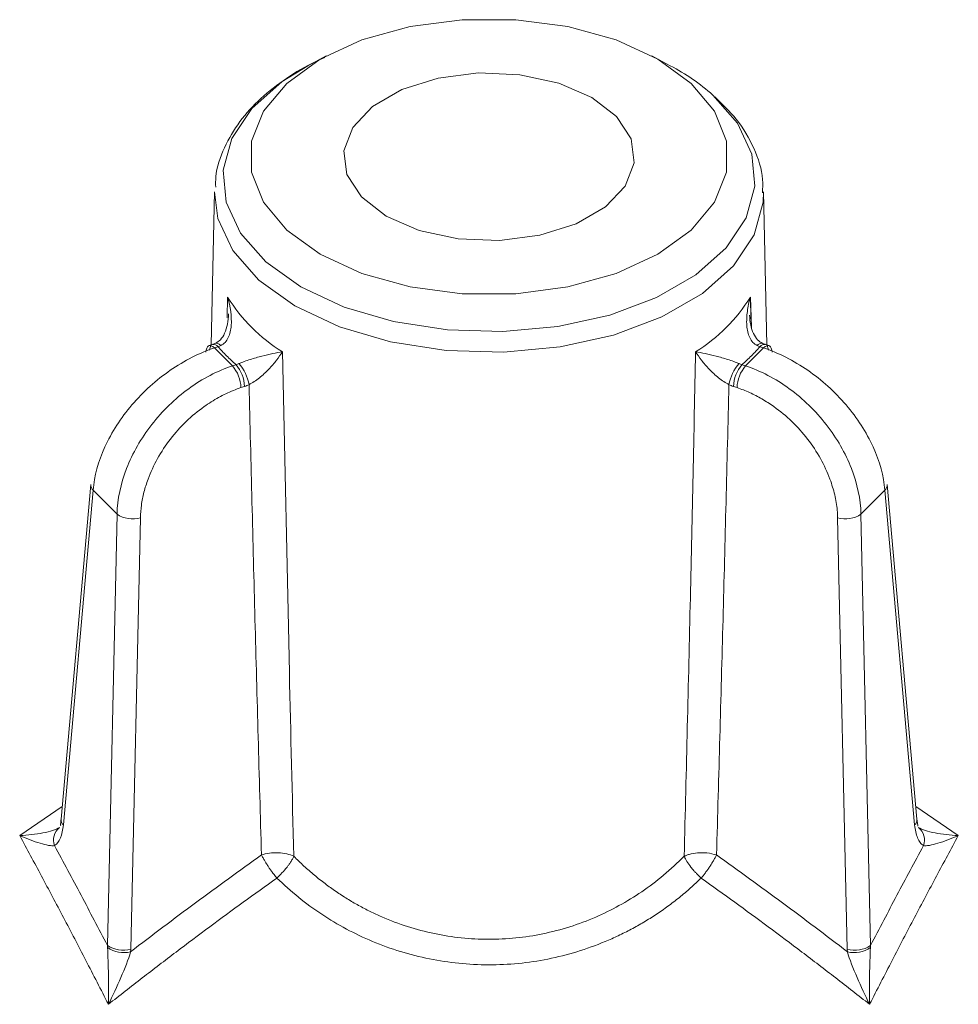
# Model space of a CAD drawing. Header units: millimetres. Extents: x 0 to 420, y 0 to 297.
# Tile 70 of 81: x 307 to 314, y 241 to 248. Entities that reach past the tile are written whole.
import ezdxf

# ---------------------------------------------------------------- set-up
doc = ezdxf.new("R2010")
doc.units = ezdxf.units.MM

msp = doc.modelspace()

# ---------------------------------------------------------------- linework, layer by layer
at = {"color": 7, "linetype": 'Continuous', "lineweight": 15}
for p, q in [((309.08658535, 247.87220605), (308.95085669, 247.79930047)), ((311.6003551, 247.79930047), (311.46463435, 247.87220453)), ((308.26995591, 246.87703437), (308.24604285, 245.75876758)), ((312.30517685, 245.75876302), (312.28126378, 246.87703589)), ((308.36613502, 246.10866425), (308.36326113, 245.95658649)), ((312.18508204, 246.10866425), (312.1932796, 245.88676625)), ((308.25639517, 245.76221776), (308.23023251, 245.75348907)), ((308.26975572, 245.73696607), (308.29592891, 245.74568868)), ((308.40112744, 245.60560377), (308.26975572, 245.73696607)), ((308.76620608, 245.70863605), (308.81714055, 243.36481599)), ((312.28146661, 245.73696911), (312.15008698, 245.60560225)), ((312.25529342, 245.74569172), (312.28146661, 245.73696911)), ((312.32098982, 245.75349211), (312.29481926, 245.76221624)), ((308.42730064, 245.61432638), (308.40112744, 245.60560377)), ((312.15008698, 245.60560225), (312.12391643, 245.61432638)), ((308.48972012, 245.45518685), (308.46354429, 245.44646272)), ((312.08767277, 245.44646576), (312.06149958, 245.45518837)), ((307.36677793, 244.73839805), (307.14936868, 242.29227244)), ((307.38317832, 244.69663684), (307.16576907, 242.2505234)), ((307.38317832, 244.69663684), (307.55802189, 244.52181811)), ((312.99319781, 244.52181963), (313.16803874, 244.6966338)), ((313.38544536, 242.25050058), (313.16803874, 244.6966338)), ((313.40185629, 242.29224962), (313.1844365, 244.73839957)), ((307.48753392, 241.36942753), (307.55802189, 244.52181811)), ((307.72854277, 244.49544042), (307.65804426, 241.34305592)), ((312.89316753, 241.34303158), (312.8226822, 244.49543889)), ((312.99319781, 244.52181963), (313.06369105, 241.36940471)), ((307.65705117, 241.32290536), (307.65804426, 241.34305592)), ((312.89416852, 241.32287646), (312.89316753, 241.34303158))]:
    msp.add_line(p, q, dxfattribs=at)
at = {"color": 8, "linetype": 'Continuous', "lineweight": 15}
for p, q in [((312.18804549, 245.95024757), (312.18508204, 246.10866425)), ((306.84699928, 242.17231329), (307.1576558, 242.38556295)), ((313.39356916, 242.38553405), (313.70422041, 242.17227223))]:
    msp.add_line(p, q, dxfattribs=at)
at = {"color": 7, "linetype": 'Continuous', "lineweight": 15, "flags": 128}
for points in [[(309.04134071, 246.42195311), (308.79763446, 246.59836856), (308.62804344, 246.8016696), (308.54107079, 247.02165553), (308.54106025, 247.24730599), (308.62804608, 247.4672904), (308.79763446, 247.67059296), (309.04133807, 247.84700993), (309.34693433, 247.98769703), (309.69910286, 248.08559832), (310.08016833, 248.13581417), (310.47105137, 248.13580961), (310.85211947, 248.08560136), (311.20428273, 247.98769703), (311.50987899, 247.84700993), (311.7535826, 247.67059296), (311.92317625, 247.46729344), (312.01015945, 247.24730143), (312.01015681, 247.02165553), (311.92317099, 246.80167112), (311.7535826, 246.59836856), (311.50987899, 246.42195159), (311.20428273, 246.28126449), (310.8521142, 246.1833632), (310.47104874, 246.13314735), (310.08017886, 246.13314735), (309.69910023, 246.18336168), (309.34693433, 246.28126449), (309.04134071, 246.42195311)], [(311.02691035, 247.56819807), (311.2081497, 247.42843402), (311.31383292, 247.26485766), (311.33539894, 247.09072627), (311.27112236, 246.92012894), (311.12618989, 246.76689928), (310.91234731, 246.64345059), (310.646917, 246.55978286), (310.35140437, 246.5226783), (310.04976464, 246.53512657), (309.76641401, 246.59613772), (309.52430671, 246.70076345), (309.34308053, 246.84052294), (309.23739467, 247.00409777), (309.21582076, 247.17823677), (309.2800947, 247.34883257), (309.42503771, 247.50205615), (309.63888029, 247.62550484), (309.90430006, 247.70917866), (310.19981533, 247.74628474), (310.50146296, 247.73382886), (310.78481622, 247.67281923), (311.02691035, 247.56819807)], [(308.31587754, 245.75396896), (308.30450843, 245.76390172), (308.29400859, 245.77000484), (308.28475736, 245.77205936), (308.27822987, 245.77061314)], [(308.26589401, 245.74063683), (308.26588084, 245.74053188), (308.26583869, 245.73633398)]]:
    msp.add_lwpolyline(points, dxfattribs=at)
at = {"color": 8, "linetype": 'Continuous', "lineweight": 15, "flags": 128}
for points in [[(311.91120655, 247.58473729), (312.09121047, 247.37969811), (312.19644061, 247.15298926), (312.21771687, 246.91860554), (312.15411201, 246.68679025), (312.00841562, 246.46766959), (311.78698662, 246.27082687), (311.49950033, 246.10486457), (311.15851915, 245.9770348), (310.7789499, 245.89292607), (310.37739054, 245.85620776), (309.97138204, 245.86849028), (309.57866824, 245.92923835), (309.21641345, 246.03579382), (308.90044906, 246.18350038), (308.64458608, 246.36590274), (308.46000659, 246.57502798), (308.35477645, 246.80173683), (308.33350019, 247.03612054), (308.39710505, 247.26793583), (308.54280144, 247.48705649), (308.76424362, 247.68389465), (308.95085669, 247.79930047)], [(312.28126378, 246.87703589), (312.27866912, 246.80214399), (312.21307545, 246.56304921), (312.06280349, 246.33705356), (311.83441236, 246.13403841), (311.53790401, 245.96286778), (311.18623334, 245.83102038), (310.79475497, 245.74427023), (310.38058579, 245.70640381), (309.96182788, 245.71907563), (309.55679403, 245.78172607), (309.18317275, 245.89162247), (308.85728805, 246.04396709), (308.59340137, 246.23209024), (308.40302405, 246.4477833), (308.29449855, 246.68160436), (308.26995591, 246.87703437)], [(308.26975572, 245.73696607), (308.25795987, 245.74692013), (308.24659075, 245.75286206), (308.23605404, 245.75455162), (308.22672905, 245.75195236), (308.21894506, 245.74515712), (308.21298918, 245.7343804), (308.20907216, 245.72004808), (308.20749692, 245.70627736)], [(312.3437017, 245.70651919), (312.34213964, 245.72004808), (312.33823315, 245.73437736), (312.33226674, 245.74515712), (312.32449328, 245.75194932), (312.31516829, 245.75454858), (312.30463157, 245.75285902), (312.2932651, 245.74691861), (312.28146661, 245.73696911)]]:
    msp.add_lwpolyline(points, dxfattribs=at)
at = {"color": 7, "linetype": 'Continuous', "lineweight": 15}
for centre, radius, start, end in [((310.8655873, 246.40233845), 1.57841269, 48.513018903, 62.256729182), ((309.41598832, 246.75855898), 1.23472875, 211.758909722, 238.247229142), ((311.13525006, 246.7585291), 1.2346949, 301.752867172, 328.24174847), ((312.26716195, 245.73326645), 0.03795953, 82.000525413, 146.949101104), ((308.21648582, 245.41450522), 0.31079953, 9.921984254, 41.843043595), ((312.33469551, 245.41453417), 0.31075468, 138.1555874, 170.081418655), ((308.20381655, 245.43640549), 0.25992239, 2.217511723, 40.613790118), ((308.22996325, 245.44511331), 0.25995212, 2.220854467, 40.612463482), ((312.32140938, 245.4450565), 0.26010721, 139.4003431, 177.767610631), ((312.34757274, 245.43633939), 0.26009717, 139.400486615, 177.768738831), ((307.42168974, 244.73586195), 0.05497035, 177.355682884, 225.52601028), ((313.12953822, 244.73585145), 0.05495738, 314.47133001, 2.657497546), ((307.67050258, 244.68459694), 0.19786069, 235.355403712, 287.057942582), ((312.8807119, 244.68462195), 0.19788299, 252.947212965, 304.641971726), ((307.20424077, 242.28973217), 0.05493086, 177.349420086, 225.543635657), ((313.34701407, 242.28970732), 0.05490112, 314.427751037, 2.654140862), ((307.20929167, 242.14121444), 0.11497736, 127.886314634, 201.567461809), ((313.34197562, 242.14118921), 0.11493522, 338.424714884, 52.129062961), ((307.60000003, 241.53217895), 0.19782986, 235.354363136, 287.061905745), ((307.60743248, 241.52872538), 0.21171654, 235.927272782, 283.554123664), ((312.95121549, 241.53217726), 0.1978526, 252.938984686, 304.644407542), ((312.94377093, 241.52876741), 0.21178168, 256.454655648, 304.06526534)]:
    msp.add_arc(centre, radius, start, end, dxfattribs=at)
at = {"color": 8, "linetype": 'Continuous', "lineweight": 15}
for centre, radius, start, end in [((308.29510681, 245.71874959), 0.06100686, 143.653325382, 178.093160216), ((308.2627983, 245.72199024), 0.04073394, 35.576272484, 99.044063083), ((312.28842605, 245.72197429), 0.04074663, 80.972902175, 144.403657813), ((312.24876237, 245.71647459), 0.06845899, 3.60409129, 33.051167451)]:
    msp.add_arc(centre, radius, start, end, dxfattribs=at)
at = {"color": 7, "linetype": 'Continuous', "lineweight": 15}
for points, knots in [([(309.07691791, 247.85840072), (309.05438108, 247.8490621), (308.95139285, 247.80638668), (308.79103942, 247.70815081), (308.6024458, 247.56301511), (308.44765688, 247.39317713), (308.33661558, 247.20046329), (308.27654662, 247.03538093), (308.27845612, 246.93667799), (308.27894636, 246.91133723)], [0, 0, 0, 0, 0.04757022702, 0.21738522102, 0.39102707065, 0.56792944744, 0.74860808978, 0.93545823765, 1, 1, 1, 1]), ([(312.27306095, 246.87113246), (312.27466455, 246.90316801), (312.28019826, 247.01371638), (312.21621226, 247.19906893), (312.1001254, 247.40423095), (311.98027205, 247.51858848), (311.9248753, 247.57144505)], [0, 0, 0, 0, 0.12417965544, 0.42851949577, 0.73585915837, 1, 1, 1, 1]), ([(308.31587622, 245.75397186), (308.33993783, 245.76522828), (308.35847747, 245.78601609), (308.38319815, 245.83782149), (308.38973059, 245.86864994), (308.39688755, 245.96634596), (308.38598091, 246.03865315), (308.36613641, 246.10865855)], [0, 0, 0, 0, 0.25, 0.25, 0.5, 0.5, 1, 1, 1, 1]), ([(312.18508402, 246.10865855), (312.17508919, 246.07339968), (312.16766202, 246.0382963), (312.1584714, 245.96886172), (312.15672336, 245.93399252), (312.1614528, 245.86889249), (312.16800216, 245.83788905), (312.19271317, 245.78605657), (312.21129486, 245.76522335), (312.23534477, 245.75397242)], [0, 0, 0, 0, 0.25, 0.25, 0.5, 0.5, 0.75, 0.75, 1, 1, 1, 1]), ([(308.37314457, 245.98609075), (308.37140698, 245.96047918), (308.36802394, 245.91061409), (308.34711236, 245.84497397), (308.31722834, 245.79472101), (308.29089988, 245.77839039), (308.27871456, 245.77083226)], [0, 0, 0, 0, 0.2830891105, 0.5511673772, 0.7922716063, 1, 1, 1, 1]), ([(312.27251831, 245.77082617), (312.26044184, 245.77828969), (312.23462161, 245.79424715), (312.20540976, 245.84250503), (312.18464877, 245.90434505), (312.18062903, 245.95123249), (312.17858352, 245.97509197)], [0, 0, 0, 0, 0.2145108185, 0.4586372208, 0.7245182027, 1, 1, 1, 1]), ([(308.27800333, 245.77050663), (308.27449175, 245.76900479), (308.26812736, 245.76628285), (308.26183435, 245.76409941), (308.25901354, 245.76312069)], [0, 0, 0, 0, 0.55175442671, 1, 1, 1, 1]), ([(312.29216138, 245.7631146), (312.29008863, 245.76383127), (312.28381657, 245.76599989), (312.27746261, 245.7686993), (312.27320847, 245.77050663)], [0, 0, 0, 0, 0.3304740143, 1, 1, 1, 1]), ([(307.38318449, 244.69663911), (307.39181832, 244.79885025), (307.42143414, 244.90698957), (307.51846026, 245.11996533), (307.58583586, 245.22471249), (307.7488085, 245.41595027), (307.84434954, 245.50237517), (308.0500645, 245.64464635), (308.16015049, 245.70043799), (308.26975146, 245.73696769)], [0, 0, 0, 0, 0.25, 0.25, 0.5, 0.5, 0.75, 0.75, 1, 1, 1, 1]), ([(308.76620692, 245.70863139), (308.74438655, 245.70518428), (308.7210254, 245.70086588), (308.67123046, 245.69041047), (308.64435512, 245.68416154), (308.58893784, 245.66974386), (308.55972661, 245.66139984), (308.50183265, 245.64274672), (308.47286627, 245.63229707), (308.44802128, 245.62184113)], [0, 0, 0, 0, 0.25, 0.25, 0.5, 0.5, 0.75, 0.75, 1, 1, 1, 1]), ([(308.52263281, 245.46806229), (308.54688608, 245.48082962), (308.57314416, 245.49849138), (308.62237262, 245.53770326), (308.64565366, 245.55934503), (308.68736665, 245.60271155), (308.70631006, 245.62494581), (308.73933588, 245.66766767), (308.75374817, 245.6885104), (308.76620692, 245.70863139)], [0, 0, 0, 0, 0.25, 0.25, 0.5, 0.5, 0.75, 0.75, 1, 1, 1, 1]), ([(311.70157947, 242.02110301), (311.7169779, 242.65076483), (311.74702206, 243.87930889), (311.77256299, 245.10912773), (311.78501351, 245.70863139)], [0, 0, 0, 0, 0.512526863, 1, 1, 1, 1]), ([(311.78501351, 245.70863139), (311.79747419, 245.68851383), (311.8118885, 245.66767331), (311.844917, 245.62495394), (311.86386108, 245.60272), (311.90557339, 245.55935284), (311.92885305, 245.53771015), (311.97807829, 245.49849558), (312.00433473, 245.48083198), (312.02858762, 245.46806229)], [0, 0, 0, 0, 0.25, 0.25, 0.5, 0.5, 0.75, 0.75, 1, 1, 1, 1]), ([(312.10319973, 245.6218417), (312.0783546, 245.63229769), (312.04938809, 245.6427474), (311.991494, 245.66140055), (311.96228275, 245.66974454), (311.90686545, 245.6841621), (311.87999011, 245.69041092), (311.83019513, 245.7008661), (311.80683395, 245.70518439), (311.78501351, 245.70863139)], [0, 0, 0, 0, 0.25, 0.25, 0.5, 0.5, 0.75, 0.75, 1, 1, 1, 1]), ([(312.28146898, 245.73696769), (312.39106995, 245.70043799), (312.50115593, 245.64464635), (312.7068709, 245.50237517), (312.80241193, 245.41595027), (312.96538457, 245.22471249), (313.03276018, 245.11996533), (313.1297863, 244.90698957), (313.15940212, 244.79885025), (313.16803595, 244.69663911)], [0, 0, 0, 0, 0.25, 0.25, 0.5, 0.5, 0.75, 0.75, 1, 1, 1, 1]), ([(308.40113089, 245.60560249), (308.29152992, 245.5690728), (308.18255832, 245.51216689), (307.98114371, 245.36559582), (307.88878717, 245.27598676), (307.73380296, 245.07676143), (307.67122854, 244.9672136), (307.58474152, 244.74369988), (307.56085908, 244.62982781), (307.55802076, 244.52182178)], [0, 0, 0, 0, 0.25, 0.25, 0.5, 0.5, 0.75, 0.75, 1, 1, 1, 1]), ([(312.99319967, 244.52182178), (312.99036135, 244.62982781), (312.96647891, 244.74369988), (312.87999189, 244.9672136), (312.81741747, 245.07676143), (312.66243326, 245.27598676), (312.57007672, 245.36559582), (312.36866212, 245.51216689), (312.25969052, 245.5690728), (312.15008955, 245.60560249)], [0, 0, 0, 0, 0.25, 0.25, 0.5, 0.5, 0.75, 0.75, 1, 1, 1, 1]), ([(308.46354523, 245.44646912), (308.44500677, 245.43991546), (308.40807293, 245.42685873), (308.35323166, 245.40245231), (308.29922859, 245.37464616), (308.24607337, 245.34308688), (308.16492568, 245.28848127), (308.06015663, 245.20162135), (307.94487591, 245.07242981), (307.84987654, 244.92953703), (307.78891578, 244.79699035), (307.75317322, 244.68257468), (307.73374008, 244.58768337), (307.730278, 244.52627442), (307.72853993, 244.49544523)], [0, 0, 0, 0, 0.0483679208, 0.0963625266, 0.144243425, 0.1922720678, 0.2407075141, 0.3701561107, 0.499831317, 0.6293460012, 0.759088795, 0.8395453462, 0.9194467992, 1, 1, 1, 1]), ([(308.52263281, 245.46806229), (308.51716887, 245.46568717), (308.50624013, 245.46093655), (308.49522538, 245.45710714), (308.48971758, 245.45519228)], [0, 0, 0, 0, 0.4999602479, 1, 1, 1, 1]), ([(308.613371, 242.03085978), (308.59720123, 242.60460103), (308.56492973, 243.74966913), (308.53671195, 244.89607031), (308.52263281, 245.46806229)], [0, 0, 0, 0, 0.5010542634, 1, 1, 1, 1]), ([(312.02858762, 245.46806229), (312.01450842, 244.89606799), (311.98629053, 243.74966216), (311.95401888, 242.60458943), (311.93784903, 242.03084585)], [0, 0, 0, 0, 0.4989457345, 1, 1, 1, 1]), ([(312.06150286, 245.45519228), (312.05599505, 245.45710714), (312.04498031, 245.46093655), (312.03405156, 245.46568717), (312.02858762, 245.46806229)], [0, 0, 0, 0, 0.5000397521, 1, 1, 1, 1]), ([(312.82268051, 244.49544523), (312.82188887, 244.51390268), (312.82031175, 244.55067442), (312.81286072, 244.60686755), (312.80168303, 244.66339844), (312.7864159, 244.72037072), (312.75657025, 244.80937312), (312.70139344, 244.92946488), (312.60644946, 245.07229404), (312.49112151, 245.20155468), (312.37551224, 245.29747233), (312.27036498, 245.36534863), (312.17992748, 245.41261752), (312.11850812, 245.4351551), (312.0876752, 245.44646912)], [0, 0, 0, 0, 0.0484337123, 0.0964917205, 0.1444326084, 0.1925168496, 0.2410026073, 0.3705503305, 0.5002600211, 0.6297404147, 0.7593840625, 0.8397538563, 0.9195553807, 1, 1, 1, 1]), ([(307.14933443, 242.29187554), (307.14832924, 242.28311755), (307.14624136, 242.26492637), (307.14287724, 242.24853608), (307.14629075, 242.24660117), (307.148207, 242.24551497)], [0, 0, 0, 0, 0.2893844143, 0.6010795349, 1, 1, 1, 1]), ([(313.44885689, 242.09892307), (313.44466774, 242.10199562), (313.43629166, 242.1081391), (313.425132, 242.121093), (313.4150598, 242.13674231), (313.40347416, 242.16109891), (313.391923, 242.19726441), (313.38762076, 242.2326473), (313.38545055, 242.25049574)], [0, 0, 0, 0, 0.1239638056, 0.2478622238, 0.372791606, 0.4998216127, 0.7476916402, 1, 1, 1, 1]), ([(313.40763304, 242.24060462), (313.40818766, 242.241349), (313.40965812, 242.24332257), (313.40577743, 242.25863552), (313.40326452, 242.28007374), (313.40188526, 242.29184056)], [0, 0, 0, 0, 0.2145773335, 0.5689041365, 1, 1, 1, 1]), ([(307.13869022, 242.23195051), (307.1131374, 242.21490933), (307.06810359, 242.2013468), (306.96490904, 242.18150134), (306.9061747, 242.17513305), (306.84700261, 242.17230919)], [0, 0, 0, 0, 0.5, 0.5, 1, 1, 1, 1]), ([(307.49492583, 240.93918859), (307.4400716, 241.0464057), (307.33140909, 241.2587955), (307.168319, 241.57112371), (307.00734926, 241.87529542), (306.90009656, 242.07396206), (306.84700261, 242.17230919)], [0, 0, 0, 0, 0.2573412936, 0.5097756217, 0.7573213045, 1, 1, 1, 1]), ([(306.84700261, 242.17230919), (306.89922488, 242.14933976), (306.95086256, 242.12961099), (307.04121598, 242.10254144), (307.08043677, 242.09503779), (307.10236603, 242.09895058)], [0, 0, 0, 0, 0.5, 0.5, 1, 1, 1, 1]), ([(313.70421872, 242.17228004), (313.65112464, 242.07393339), (313.54387165, 241.8752677), (313.38290146, 241.57109727), (313.21981088, 241.25877021), (313.11114804, 241.04638108), (313.05629363, 240.9391643)], [0, 0, 0, 0, 0.2426785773, 0.4902242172, 0.7426585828, 1, 1, 1, 1]), ([(313.70421872, 242.17228004), (313.645047, 242.17510421), (313.58631302, 242.1814728), (313.48311933, 242.20131872), (313.43808589, 242.21488143), (313.41253314, 242.23192269)], [0, 0, 0, 0, 0.5, 0.5, 1, 1, 1, 1]), ([(313.44885689, 242.09892307), (313.47078608, 242.09501032), (313.51000657, 242.10251376), (313.60035929, 242.12958266), (313.65199672, 242.14931104), (313.70421872, 242.17228004)], [0, 0, 0, 0, 0.5, 0.5, 1, 1, 1, 1]), ([(307.10236603, 242.09895058), (307.16688292, 241.97844064), (307.29613371, 241.73701545), (307.42366049, 241.49209392), (307.48753093, 241.36942755)], [0, 0, 0, 0, 0.4991605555, 1, 1, 1, 1]), ([(313.06369009, 241.36940157), (313.12756084, 241.4920677), (313.25508824, 241.73698878), (313.38433967, 241.97841341), (313.44885689, 242.09892307)], [0, 0, 0, 0, 0.50083940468, 1, 1, 1, 1]), ([(307.65705505, 241.32290349), (307.73579349, 241.38312236), (307.89340492, 241.50366301), (308.13173656, 241.68154191), (308.37160626, 241.85766502), (308.53272933, 241.97308992), (308.613371, 242.03085978)], [0, 0, 0, 0, 0.2493247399, 0.4990755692, 0.7492886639, 1, 1, 1, 1]), ([(308.613371, 242.03085978), (308.64770838, 242.04222893), (308.69230374, 242.04886677), (308.77961959, 242.04526619), (308.82066199, 242.03509697), (308.84964062, 242.0211169)], [0, 0, 0, 0, 0.5, 0.5, 1, 1, 1, 1]), ([(308.72489583, 241.86212894), (308.71831931, 241.87030117), (308.70595674, 241.88566333), (308.68873394, 241.90891427), (308.67421414, 241.9293029), (308.6599907, 241.95016911), (308.64681134, 241.97096733), (308.63331568, 241.99324678), (308.62244381, 242.0131475), (308.61615856, 242.0254178), (308.613371, 242.03085978)], [0, 0, 0, 0, 0.15253638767, 0.28673824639, 0.40254206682, 0.49999075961, 0.64024103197, 0.7546240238, 0.89117371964, 1, 1, 1, 1]), ([(311.70157947, 242.02110301), (311.70410693, 242.02218499), (311.71161458, 242.02539896), (311.72816928, 242.0323815), (311.76203923, 242.04182354), (311.81052796, 242.04834221), (311.87562286, 242.04687554), (311.91476315, 242.03679286), (311.93784903, 242.03084585)], [0, 0, 0, 0, 0.0403429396, 0.1198358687, 0.2442326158, 0.5005180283, 0.7053935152, 1, 1, 1, 1]), ([(311.93784903, 242.03084585), (311.93437368, 242.02393126), (311.92753623, 242.01032741), (311.91507435, 241.98823462), (311.90160755, 241.96601806), (311.88726357, 241.94390553), (311.87235241, 241.92223233), (311.85709412, 241.9012414), (311.84166158, 241.88099997), (311.83143043, 241.86840365), (311.82632248, 241.86211489)], [0, 0, 0, 0, 0.1365658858, 0.2686810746, 0.3967730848, 0.5214056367, 0.6432556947, 0.7630870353, 0.8817202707, 1, 1, 1, 1]), ([(311.93784903, 242.03084585), (312.01849075, 241.9730753), (312.17961392, 241.85764899), (312.41948378, 241.68152388), (312.6578156, 241.50364302), (312.81542715, 241.38310112), (312.89416565, 241.32288163)], [0, 0, 0, 0, 0.2507113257, 0.5009244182, 0.7506752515, 1, 1, 1, 1]), ([(308.84964062, 242.0211169), (308.84633814, 242.0139674), (308.84007073, 242.00039917), (308.8273902, 241.97923208), (308.81421328, 241.95993776), (308.79407864, 241.93333541), (308.76488839, 241.89917933), (308.73788599, 241.87416344), (308.72489583, 241.86212894)], [0, 0, 0, 0, 0.1477988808, 0.2804911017, 0.3980449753, 0.5005998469, 0.7597513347, 1, 1, 1, 1]), ([(308.84964062, 242.0211169), (308.87399809, 241.99714192), (308.92230059, 241.94959793), (308.99875932, 241.88302239), (309.07705599, 241.82075908), (309.15726909, 241.76309964), (309.23906163, 241.70997563), (309.32220834, 241.66140336), (309.40647716, 241.61736404), (309.58484368, 241.53456216), (309.87065087, 241.44288196), (310.272529, 241.40050949), (310.67509993, 241.44162493), (310.99300341, 241.54276485), (311.22886072, 241.65864478), (311.39485092, 241.76108386), (311.55535645, 241.88107555), (311.65228617, 241.97389829), (311.70157947, 242.02110301)], [0, 0, 0, 0, 0.0331496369, 0.0657379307, 0.0977763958, 0.1292771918, 0.1602531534, 0.1907178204, 0.220685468, 0.250171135, 0.3761172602, 0.4989616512, 0.6222261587, 0.7485848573, 0.8083191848, 0.8700595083, 0.9339191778, 1, 1, 1, 1]), ([(311.82632248, 241.86211489), (311.81942863, 241.86836118), (311.80637974, 241.88018435), (311.78853024, 241.8982864), (311.77347089, 241.91465641), (311.76111544, 241.92904648), (311.74245234, 241.95208838), (311.72484525, 241.97756628), (311.71078614, 242.00101151), (311.70539362, 242.01382136), (311.7025658, 242.01921999), (311.70157947, 242.02110301)], [0, 0, 0, 0, 0.1273813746, 0.2411111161, 0.3411816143, 0.4275868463, 0.5003227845, 0.7547249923, 0.879095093, 0.9578289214, 1, 1, 1, 1]), ([(308.72489583, 241.86212894), (308.64336036, 241.80359996), (308.47954848, 241.68601012), (308.23436345, 241.50557023), (307.98828485, 241.32103588), (307.74136567, 241.13235162), (307.5773144, 241.00376592), (307.49492583, 240.93918859)], [0, 0, 0, 0, 0.1964257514, 0.3946365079, 0.5946346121, 0.7964204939, 1, 1, 1, 1]), ([(311.82632248, 241.86211489), (311.80046842, 241.83762995), (311.74903801, 241.78892305), (311.66760334, 241.72038587), (311.58365144, 241.65579001), (311.49689207, 241.59545233), (311.40746073, 241.53933706), (311.31538942, 241.48750093), (311.2207228, 241.43997571), (311.02422594, 241.35263902), (310.71080954, 241.25596386), (310.27271806, 241.21350253), (309.83520548, 241.25711578), (309.48905493, 241.36470967), (309.23178049, 241.48679653), (309.05085418, 241.59501922), (308.87969024, 241.71925895), (308.77680767, 241.81421608), (308.72489583, 241.86212894)], [0, 0, 0, 0, 0.0321473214, 0.0639493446, 0.0954607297, 0.1267374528, 0.1578365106, 0.1888155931, 0.2197327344, 0.2506459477, 0.3765166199, 0.5010018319, 0.6250435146, 0.7505134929, 0.8120534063, 0.87384533, 0.936345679, 1, 1, 1, 1]), ([(313.05629363, 240.9391643), (312.97390505, 241.00374221), (312.80985372, 241.13232911), (312.56293442, 241.32101528), (312.31685558, 241.50555169), (312.07167022, 241.68599376), (311.90785809, 241.80358513), (311.82632248, 241.86211489)], [0, 0, 0, 0, 0.2035793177, 0.4053651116, 0.6053632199, 0.8035740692, 1, 1, 1, 1]), ([(307.48882332, 241.35335331), (307.49232172, 241.29413402), (307.49408819, 241.22235348), (307.49583168, 241.080684), (307.49576604, 241.00815507), (307.49492583, 240.93918859)], [0, 0, 0, 0, 0.5, 0.5, 1, 1, 1, 1]), ([(307.49492583, 240.93918859), (307.5266952, 241.00260756), (307.55809937, 241.06949114), (307.61452417, 241.20063041), (307.64077453, 241.26731036), (307.65705505, 241.32290349)], [0, 0, 0, 0, 0.5, 0.5, 1, 1, 1, 1]), ([(312.89416565, 241.32288163), (312.91044563, 241.26728833), (312.93669572, 241.20060792), (312.99312019, 241.06946773), (313.02452429, 241.00258366), (313.05629363, 240.9391643)], [0, 0, 0, 0, 0.5, 0.5, 1, 1, 1, 1]), ([(313.05629363, 240.9391643), (313.05545357, 241.00813104), (313.05538814, 241.08066033), (313.0571322, 241.22233047), (313.05889904, 241.29411132), (313.0623979, 241.35333066)], [0, 0, 0, 0, 0.5, 0.5, 1, 1, 1, 1])]:
    msp.add_open_spline(points, degree=3, knots=knots, dxfattribs=at)
for points in [[(308.2959238, 245.74569086), (308.30258066, 245.74810298), (308.30923162, 245.75086341), (308.31587622, 245.75397186)], [(308.2959238, 245.74569086), (308.31612948, 245.72323309), (308.35654085, 245.67831756), (308.40371577, 245.63565629), (308.42730323, 245.61432566)], [(312.1239172, 245.61432566), (312.14750466, 245.63565629), (312.19467958, 245.67831756), (312.23509095, 245.72323309), (312.25529663, 245.74569086)], [(312.23534421, 245.75397186), (312.24198881, 245.75086341), (312.24863977, 245.74810298), (312.25529663, 245.74569086)], [(308.44802071, 245.6218417), (308.44115644, 245.61895288), (308.43425023, 245.61644767), (308.42730323, 245.61432566)], [(312.1239172, 245.61432566), (312.1169702, 245.61644767), (312.11006399, 245.61895288), (312.10319973, 245.6218417)], [(308.81714218, 243.3648095), (308.82745357, 242.91687026), (308.83828596, 242.46896854), (308.84964061, 242.02111712)], [(307.10236603, 242.09895058), (307.13709169, 242.12152762), (307.15925768, 242.1772266), (307.16577227, 242.25052261)], [(307.48753093, 241.36942755), (307.48807426, 241.36409807), (307.4885051, 241.35873999), (307.48882332, 241.35335331)], [(313.0623979, 241.35333066), (313.0627161, 241.35871621), (313.06314686, 241.36407319), (313.06369009, 241.36940157)]]:
    msp.add_open_spline(points, degree=3, dxfattribs=at)

doc.saveas('drawing.dxf')
